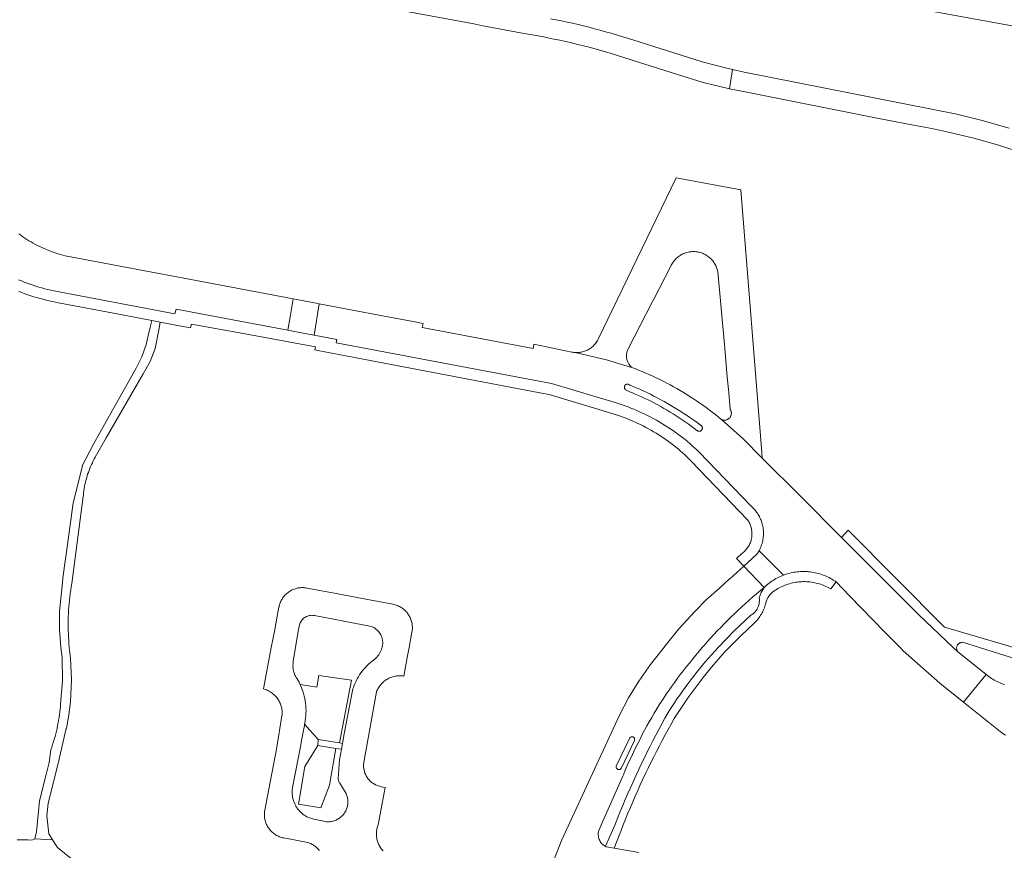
# Model space of a CAD drawing. Extents: x 146402 to 164798, y 455483 to 464134.
# Tile 241 of 256: x 157231 to 157397, y 460329 to 460469. Entities that reach past the tile are written whole.
import ezdxf

# ---------------------------------------------------------------- set-up
doc = ezdxf.new("R2010")
doc.units = 0
doc.header["$LTSCALE"] = 0.2
for name, color, linetype, lineweight in [('B-XX-VH-VERHARDING_ASFALT-GV', 252, 'CONTINUOUS', 18), ('B-XX-VH-VERHARDING_BETONSTRAATSTEEN-GV', 252, 'CONTINUOUS', 18), ('B-XX-VH-VERHARDING_HALFVERHARDING-GV', 252, 'CONTINUOUS', 18), ('B-XX-VH-VERHARDING_HOUTSNIPPERS-GV', 252, 'CONTINUOUS', 18), ('B-XX-VH-VERHARDING_STRAATBAKSTEEN-GV', 252, 'CONTINUOUS', 18), ('B-XX-VH-VERHARDING_TEGEL-GV', 252, 'CONTINUOUS', 18)]:
    doc.layers.add(name, color=color, linetype=linetype, lineweight=lineweight)

msp = doc.modelspace()

# ---------------------------------------------------------------- linework, layer by layer
at = {"layer": 'B-XX-VH-VERHARDING_ASFALT-GV'}
for points in [[(157153.322, 460496.391), (157307.428, 460467.968), (157308.976, 460467.678), (157315.897, 460466.382), (157316.898, 460466.209), (157317.898, 460466.028), (157318.897, 460465.84), (157319.894, 460465.644), (157320.89, 460465.439), (157321.884, 460465.227), (157322.876, 460465.007), (157323.866, 460464.78), (157324.855, 460464.544), (157325.841, 460464.301), (157326.826, 460464.05), (157327.809, 460463.791), (157328.79, 460463.524), (157329.768, 460463.25), (157330.516, 460463.035), (157341.678, 460459.471), (157345.987, 460458.135), (157350.37, 460457.065), (157350.374, 460457.091), (157350.912, 460460.328), (157349.277, 460460.691), (157345.778, 460461.609), (157334.13, 460465.293), (157333.223, 460465.585), (157332.314, 460465.869), (157331.403, 460466.145), (157330.489, 460466.414), (157329.574, 460466.675), (157328.656, 460466.928), (157327.735, 460467.174), (157326.813, 460467.411), (157325.889, 460467.641), (157324.963, 460467.864), (157324.035, 460468.078), (157323.106, 460468.285), (157322.174, 460468.484), (157321.241, 460468.675), (157320.307, 460468.858)], [(157397.402, 460450.449), (157392.87, 460451.754), (157388.612, 460452.824), (157352.849, 460459.898), (157350.912, 460460.328), (157350.374, 460457.091), (157350.37, 460457.065), (157351.835, 460456.77), (157353.306, 460456.505), (157375.518, 460452.104), (157381.307, 460450.983), (157384.384, 460450.413), (157387.445, 460449.763), (157391.462, 460448.781), (157395.444, 460447.662), (157398.415, 460446.73)]]:
    msp.add_lwpolyline(points, dxfattribs=at)
for points in [[(157448.335, 460461.89), (157354.109, 460479.611), (157353.473, 460475.777), (157417.598, 460464.065), (157417.812, 460464.026), (157421.485, 460463.354), (157422.809, 460462.83), (157424.032, 460462.101), (157435.939, 460460), (157436.081, 460459.999), (157436.234, 460459.99), (157436.387, 460459.973), (157436.538, 460459.948), (157437.134, 460459.825), (157437.322, 460459.795), (157447.771, 460458.322)], [(157284.255, 460346.233), (157281.204, 460346.775), (157279.038, 460343.226), (157277.947, 460336.912), (157281.739, 460336.288), (157283.189, 460340.095)]]:
    msp.add_lwpolyline(points, close=True, dxfattribs=at)
at = {"layer": 'B-XX-VH-VERHARDING_BETONSTRAATSTEEN-GV'}
msp.add_lwpolyline([(157280.95, 460421.054), (157277.073, 460421.788), (157276.564, 460418.768), (157276.182, 460416.506), (157279.948, 460415.791), (157280.615, 460415.665), (157281.453, 460420.959)], close=True, dxfattribs=at)
msp.add_lwpolyline([(157396.631, 460356.975), (157396.372, 460357.061), (157396.115, 460357.155), (157395.862, 460357.256), (157395.612, 460357.364), (157395.365, 460357.48), (157395.121, 460357.603), (157394.881, 460357.733), (157394.646, 460357.87), (157394.414, 460358.014), (157394.186, 460358.165), (157393.964, 460358.322), (157393.745, 460358.486), (157393.532, 460358.656), (157389.695, 460354.044), (157396.168, 460348.892), (157396.76, 460348.488)], dxfattribs=at)
at = {"layer": 'B-XX-VH-VERHARDING_HALFVERHARDING-GV'}
msp.add_lwpolyline([(157254.729, 460417.884), (157253.326, 460418.153), (157253.015, 460416.823), (157252.381, 460414.11), (157251.675, 460412.055), (157250.679, 460410.124), (157246.732, 460403.067), (157243.547, 460397.373), (157241.637, 460393.743), (157241.665, 460393.715), (157240.13, 460387.54), (157240.125, 460387.506), (157239.279, 460381.322), (157238.399, 460374.893), (157238.398, 460374.883), (157238.323, 460374.132), (157237.838, 460369.252), (157237.837, 460368.936), (157237.829, 460366.225), (157238.041, 460363.204), (157238.138, 460362.38), (157238.251, 460361.558), (157238.318, 460357.63), (157237.989, 460353.715), (157237.961, 460353.342), (157237.919, 460352.875), (157237.869, 460352.408), (157237.811, 460351.943), (157237.745, 460351.478), (157237.672, 460351.015), (157237.59, 460350.553), (157237.501, 460350.092), (157237.403, 460349.633), (157237.298, 460349.176), (157237.185, 460348.72), (157237.064, 460348.267), (157236.936, 460347.815), (157236.8, 460347.366), (157236.656, 460346.92), (157236.505, 460346.475), (157236.346, 460346.034), (157236.055, 460343.887), (157235.559, 460341.886), (157234.457, 460337.442), (157233.937, 460332.257), (157233.644, 460331.087), (157236.63, 460330.915), (157235.994, 460331.899), (157235.664, 460334.93), (157235.913, 460337.081), (157237.511, 460343.526), (157238.433, 460347.415), (157238.951, 460349.597), (157238.962, 460349.652), (157239.36, 460351.866), (157239.641, 460354.145), (157239.823, 460357.784), (157239.66, 460361.423), (157239.546, 460362.312), (157239.452, 460363.204), (157239.447, 460363.253), (157239.399, 460363.817), (157239.358, 460364.381), (157239.325, 460364.946), (157239.301, 460365.512), (157239.284, 460366.077), (157239.275, 460366.643), (157239.275, 460367.209), (157239.282, 460367.775), (157239.297, 460368.34), (157239.321, 460368.906), (157239.352, 460369.471), (157239.391, 460370.035), (157239.438, 460370.599), (157239.494, 460371.162), (157239.557, 460371.724), (157239.628, 460372.286), (157239.707, 460372.846), (157239.794, 460373.405), (157239.889, 460373.963), (157241.817, 460388.6), (157241.839, 460388.869), (157241.874, 460389.219), (157241.917, 460389.568), (157241.968, 460389.916), (157242.027, 460390.263), (157242.094, 460390.608), (157242.169, 460390.952), (157242.252, 460391.294), (157242.342, 460391.633), (157242.44, 460391.971), (157242.546, 460392.307), (157242.659, 460392.64), (157242.78, 460392.97), (157242.908, 460393.298), (157243.044, 460393.622), (157243.187, 460393.944), (157243.337, 460394.262), (157243.495, 460394.576), (157243.659, 460394.887), (157243.831, 460395.194), (157245.676, 460398.413), (157251.866, 460409.211), (157253.05, 460411.249), (157253.889, 460413.452), (157254.479, 460416.564)], close=True, dxfattribs=at)
msp.add_lwpolyline([(157244.825, 460323.701), (157237.478, 460329.603), (157236.63, 460330.915), (157233.644, 460331.087), (157233.163, 460330.854), (157232.546, 460330.874), (157231.929, 460330.885), (157231.312, 460330.889), (157230.695, 460330.885)], dxfattribs=at)
at = {"layer": 'B-XX-VH-VERHARDING_HOUTSNIPPERS-GV'}
msp.add_lwpolyline([(157286.855, 460357.715), (157281.412, 460358.534), (157281.036, 460356.568), (157278.227, 460356.991), (157278.76, 460355.684), (157278.824, 460355.468), (157278.93, 460355.065), (157279.02, 460354.658), (157279.095, 460354.249), (157279.154, 460353.836), (157279.197, 460353.422), (157279.224, 460353.006), (157279.236, 460352.589), (157279.231, 460352.173), (157279.21, 460351.757), (157279.173, 460351.342), (157279.12, 460350.928), (157279.052, 460350.517), (157279.009, 460350.307), (157281.297, 460347.78), (157284.839, 460347.19)], close=True, dxfattribs=at)
at = {"layer": 'B-XX-VH-VERHARDING_STRAATBAKSTEEN-GV'}
for points in [[(157352.323, 460440.108), (157341.433, 460442.134), (157328.337, 460415.022), (157328.282, 460414.912), (157328.196, 460414.755), (157328.102, 460414.603), (157328.002, 460414.454), (157327.896, 460414.31), (157327.783, 460414.172), (157327.664, 460414.038), (157327.539, 460413.91), (157327.409, 460413.787), (157327.273, 460413.67), (157327.132, 460413.56), (157326.987, 460413.456), (157326.837, 460413.359), (157326.683, 460413.268), (157326.524, 460413.185), (157326.363, 460413.108), (157326.198, 460413.039), (157326.03, 460412.977), (157325.859, 460412.923), (157325.686, 460412.877), (157325.512, 460412.838), (157325.335, 460412.807), (157325.158, 460412.784), (157324.98, 460412.769), (157324.801, 460412.762), (157324.622, 460412.763), (157324.443, 460412.772), (157329.749, 460411.558), (157333.958, 460410.276), (157333.869, 460410.357), (157333.769, 460410.459), (157333.674, 460410.566), (157333.585, 460410.679), (157333.503, 460410.796), (157333.427, 460410.918), (157333.358, 460411.044), (157333.297, 460411.173), (157333.242, 460411.306), (157333.196, 460411.441), (157333.157, 460411.579), (157333.125, 460411.718), (157333.102, 460411.86), (157333.086, 460412.002), (157333.078, 460412.145), (157333.079, 460412.289), (157333.087, 460412.432), (157333.103, 460412.574), (157333.128, 460412.715), (157333.16, 460412.855), (157333.199, 460412.992), (157333.247, 460413.128), (157333.302, 460413.26), (157333.364, 460413.389), (157337.411, 460421.236), (157337.67, 460421.738), (157340.532, 460427.286), (157340.542, 460427.307), (157340.622, 460427.471), (157340.71, 460427.632), (157340.804, 460427.788), (157340.906, 460427.94), (157341.014, 460428.088), (157341.128, 460428.231), (157341.248, 460428.368), (157341.374, 460428.5), (157341.506, 460428.627), (157341.643, 460428.747), (157341.786, 460428.862), (157341.933, 460428.97), (157342.085, 460429.071), (157342.241, 460429.166), (157342.402, 460429.254), (157342.565, 460429.335), (157342.733, 460429.409), (157342.903, 460429.475), (157343.076, 460429.533), (157343.251, 460429.584), (157343.429, 460429.628), (157343.608, 460429.663), (157343.789, 460429.691), (157343.971, 460429.71), (157344.153, 460429.722), (157344.23, 460429.725), (157344.413, 460429.725), (157344.595, 460429.717), (157344.778, 460429.702), (157344.959, 460429.678), (157345.139, 460429.646), (157345.317, 460429.607), (157345.494, 460429.56), (157345.668, 460429.505), (157345.84, 460429.443), (157346.008, 460429.373), (157346.174, 460429.296), (157346.336, 460429.212), (157346.495, 460429.12), (157346.649, 460429.022), (157346.798, 460428.917), (157346.943, 460428.806), (157347.083, 460428.688), (157347.218, 460428.565), (157347.347, 460428.436), (157347.47, 460428.301), (157347.587, 460428.161), (157347.698, 460428.016), (157347.803, 460427.866), (157347.901, 460427.712), (157347.992, 460427.553), (157348.076, 460427.391), (157348.153, 460427.225), (157348.223, 460427.056), (157348.285, 460426.885), (157348.339, 460426.71), (157348.386, 460426.534), (157348.425, 460426.355), (157349.588, 460413.488), (157350.026, 460408.65), (157350.259, 460406.071), (157350.519, 460403.197), (157350.543, 460403.158), (157350.589, 460403.074), (157350.628, 460402.986), (157350.66, 460402.895), (157350.683, 460402.802), (157350.699, 460402.707), (157350.707, 460402.611), (157350.707, 460402.514), (157350.699, 460402.418), (157350.684, 460402.323), (157350.66, 460402.23), (157350.628, 460402.139), (157350.59, 460402.051), (157350.544, 460401.966), (157350.491, 460401.886), (157350.431, 460401.81), (157350.366, 460401.739), (157350.295, 460401.674), (157350.219, 460401.615), (157350.138, 460401.563), (157350.053, 460401.518), (157349.965, 460401.479), (157349.873, 460401.449), (157349.78, 460401.426), (157349.685, 460401.41), (157349.589, 460401.403), (157349.492, 460401.404), (157349.397, 460401.413), (157349.302, 460401.429), (157349.209, 460401.453), (157349.118, 460401.486), (157349.03, 460401.525), (157352.618, 460398.344), (157355.898, 460395.037), (157355.842, 460395.962)], [(157280.031, 460368.613), (157280.218, 460368.623), (157280.405, 460368.617), (157280.591, 460368.595), (157280.676, 460368.58), (157288.784, 460367.015), (157290.247, 460366.733), (157290.446, 460366.65), (157290.637, 460366.554), (157290.821, 460366.443), (157290.997, 460366.319), (157291.162, 460366.182), (157291.317, 460366.033), (157291.46, 460365.873), (157291.591, 460365.703), (157291.709, 460365.524), (157291.813, 460365.336), (157291.903, 460365.141), (157291.979, 460364.94), (157292.039, 460364.734), (157292.083, 460364.524), (157292.112, 460364.311), (157292.125, 460364.097), (157292.122, 460363.882), (157292.103, 460363.669), (157292.068, 460363.457), (157292.017, 460363.248), (157291.986, 460363.145), (157291.908, 460362.904), (157291.815, 460362.668), (157291.707, 460362.438), (157291.585, 460362.215), (157291.45, 460362.001), (157291.301, 460361.796), (157291.139, 460361.6), (157290.965, 460361.415), (157290.78, 460361.241), (157290.585, 460361.08), (157290.38, 460360.931), (157290.358, 460360.916), (157290.054, 460360.667), (157289.76, 460360.406), (157289.478, 460360.133), (157289.206, 460359.849), (157288.946, 460359.554), (157288.699, 460359.249), (157288.464, 460358.933), (157288.242, 460358.609), (157288.034, 460358.276), (157287.839, 460357.935), (157287.663, 460357.594), (157287.659, 460357.585), (157287.492, 460357.229), (157287.341, 460356.867), (157287.204, 460356.498), (157287.128, 460356.271), (157285.65, 460348.701), (157285.372, 460347.101), (157285.199, 460346.106), (157284.891, 460344.342), (157284.644, 460341.227), (157284.665, 460341.089), (157284.694, 460340.952), (157284.731, 460340.817), (157284.776, 460340.684), (157284.828, 460340.554), (157284.887, 460340.428), (157284.902, 460340.399), (157285.968, 460338.699), (157286, 460338.628), (157286.062, 460338.476), (157286.116, 460338.321), (157286.162, 460338.164), (157286.201, 460338.005), (157286.232, 460337.844), (157286.255, 460337.682), (157286.271, 460337.519), (157286.278, 460337.356), (157286.277, 460337.192), (157286.268, 460337.028), (157286.251, 460336.865), (157286.227, 460336.703), (157286.194, 460336.543), (157286.154, 460336.384), (157286.106, 460336.228), (157286.05, 460336.073), (157285.987, 460335.922), (157285.916, 460335.775), (157285.839, 460335.63), (157285.754, 460335.49), (157285.663, 460335.354), (157285.565, 460335.223), (157285.461, 460335.096), (157285.351, 460334.975), (157285.235, 460334.859), (157285.114, 460334.749), (157284.987, 460334.645), (157284.855, 460334.548), (157284.719, 460334.457), (157284.579, 460334.373), (157284.434, 460334.295), (157284.286, 460334.225), (157284.135, 460334.162), (157283.981, 460334.107), (157283.824, 460334.059), (157283.666, 460334.019), (157283.505, 460333.987), (157283.343, 460333.962), (157283.18, 460333.946), (157283.016, 460333.938), (157282.853, 460333.937), (157282.689, 460333.944), (157282.526, 460333.96), (157280.559, 460334.377), (157280.399, 460334.418), (157279.628, 460334.646), (157279.381, 460334.772), (157279.143, 460334.911), (157278.913, 460335.064), (157278.692, 460335.23), (157278.481, 460335.409), (157278.281, 460335.599), (157278.092, 460335.801), (157277.915, 460336.013), (157277.826, 460336.134), (157277.751, 460336.235), (157277.6, 460336.466), (157277.462, 460336.706), (157277.339, 460336.953), (157277.23, 460337.207), (157277.136, 460337.467), (157277.057, 460337.731), (157276.993, 460338.001), (157276.946, 460338.273), (157276.914, 460338.547), (157276.898, 460338.823), (157276.898, 460339.099), (157276.914, 460339.375), (157276.946, 460339.649), (157276.949, 460339.669), (157278.396, 460347.161), (157278.42, 460347.283), (157278.968, 460350.109), (157279.009, 460350.307), (157279.052, 460350.517), (157279.12, 460350.928), (157279.173, 460351.342), (157279.21, 460351.757), (157279.231, 460352.173), (157279.236, 460352.589), (157279.224, 460353.006), (157279.197, 460353.422), (157279.154, 460353.836), (157279.095, 460354.249), (157279.02, 460354.658), (157278.93, 460355.065), (157278.824, 460355.468), (157278.76, 460355.684), (157278.227, 460356.991), (157278.068, 460357.382), (157277.734, 460357.961), (157277.598, 460358.163), (157277.476, 460358.374), (157277.368, 460358.592), (157277.275, 460358.817), (157277.196, 460359.048), (157277.133, 460359.283), (157277.086, 460359.521), (157277.054, 460359.763), (157277.038, 460360.006), (157277.038, 460360.249), (157277.054, 460360.492), (157277.067, 460360.601), (157277.105, 460360.848), (157277.899, 460365.959), (157278.137, 460367.034), (157278.196, 460367.212), (157278.27, 460367.384), (157278.358, 460367.549), (157278.46, 460367.706), (157278.575, 460367.853), (157278.702, 460367.99), (157278.841, 460368.116), (157278.989, 460368.23), (157279.147, 460368.33), (157279.313, 460368.417), (157279.486, 460368.489), (157279.664, 460368.546), (157279.846, 460368.587)]]:
    msp.add_lwpolyline(points, close=True, dxfattribs=at)
for points in [[(157230.92, 460425.001), (157231.402, 460424.804), (157231.888, 460424.614), (157232.377, 460424.431), (157232.868, 460424.256), (157233.362, 460424.088), (157233.859, 460423.928), (157234.358, 460423.775), (157234.859, 460423.631), (157235.362, 460423.494), (157235.868, 460423.364), (157236.375, 460423.243), (157236.884, 460423.129), (157257.194, 460419.278), (157257.402, 460420.068), (157276.182, 460416.506), (157276.564, 460418.768), (157277.073, 460421.788), (157262.55, 460424.54), (157238.79, 460429.043), (157237.592, 460429.366), (157236.415, 460429.758), (157236.387, 460429.768), (157236.002, 460429.914), (157235.62, 460430.067), (157235.241, 460430.228), (157234.865, 460430.396), (157234.493, 460430.571), (157234.124, 460430.754), (157233.759, 460430.944), (157233.397, 460431.141), (157233.039, 460431.344), (157232.686, 460431.555), (157232.336, 460431.772), (157231.991, 460431.997), (157231.65, 460432.227), (157231.314, 460432.465), (157230.982, 460432.709)], [(157292.174, 460329.068), (157292.053, 460329.201), (157291.938, 460329.339), (157291.829, 460329.482), (157291.727, 460329.63), (157291.632, 460329.782), (157291.543, 460329.938), (157291.462, 460330.098), (157291.433, 460330.158), (157291.361, 460330.321), (157291.296, 460330.486), (157291.238, 460330.654), (157291.189, 460330.825), (157291.147, 460330.997), (157291.113, 460331.172), (157291.086, 460331.347), (157291.068, 460331.524), (157291.058, 460331.701), (157291.055, 460331.879), (157291.061, 460332.056), (157291.074, 460332.233), (157291.096, 460332.41), (157291.126, 460332.585), (157291.163, 460332.758), (157291.208, 460332.93), (157291.261, 460333.1), (157291.321, 460333.267), (157291.389, 460333.431), (157292.519, 460339.71), (157291.883, 460339.832), (157291.734, 460339.863), (157291.569, 460339.904), (157291.406, 460339.953), (157291.245, 460340.01), (157291.088, 460340.075), (157290.933, 460340.146), (157290.782, 460340.225), (157290.635, 460340.311), (157290.492, 460340.404), (157290.354, 460340.503), (157290.22, 460340.609), (157290.091, 460340.72), (157289.968, 460340.838), (157289.851, 460340.962), (157289.739, 460341.09), (157289.634, 460341.224), (157289.535, 460341.363), (157289.442, 460341.506), (157289.357, 460341.653), (157289.278, 460341.804), (157289.207, 460341.959), (157289.143, 460342.117), (157289.087, 460342.278), (157289.038, 460342.441), (157288.996, 460342.606), (157288.963, 460342.773), (157288.938, 460342.942), (157288.92, 460343.111), (157288.91, 460343.281), (157288.909, 460343.452), (157288.915, 460343.622), (157291.076, 460355.745), (157291.095, 460355.794), (157291.165, 460355.963), (157291.242, 460356.129), (157291.327, 460356.291), (157291.419, 460356.45), (157291.517, 460356.604), (157291.622, 460356.754), (157291.734, 460356.899), (157291.852, 460357.039), (157291.976, 460357.174), (157292.105, 460357.303), (157292.24, 460357.427), (157292.381, 460357.544), (157292.526, 460357.656), (157292.676, 460357.76), (157292.831, 460357.859), (157292.99, 460357.95), (157293.152, 460358.034), (157293.318, 460358.111), (157293.487, 460358.181), (157293.659, 460358.243), (157293.834, 460358.298), (157294.011, 460358.345), (157294.19, 460358.384), (157294.37, 460358.416), (157294.552, 460358.439), (157294.734, 460358.455), (157294.917, 460358.462), (157295.1, 460358.462), (157295.283, 460358.454), (157295.466, 460358.437), (157295.647, 460358.413), (157296.241, 460361.554), (157296.553, 460363.204), (157297.043, 460365.8), (157297.072, 460365.976), (157297.094, 460366.154), (157297.107, 460366.332), (157297.113, 460366.511), (157297.11, 460366.69), (157297.099, 460366.868), (157297.081, 460367.046), (157297.054, 460367.223), (157297.02, 460367.398), (157296.978, 460367.572), (157296.928, 460367.744), (157296.87, 460367.913), (157296.806, 460368.08), (157296.733, 460368.243), (157296.653, 460368.403), (157296.567, 460368.56), (157296.473, 460368.712), (157296.373, 460368.86), (157296.266, 460369.003), (157296.153, 460369.142), (157296.033, 460369.275), (157295.908, 460369.403), (157295.778, 460369.525), (157295.642, 460369.641), (157295.501, 460369.751), (157295.355, 460369.854), (157295.204, 460369.951), (157295.05, 460370.041), (157294.891, 460370.124), (157294.729, 460370.2), (157294.564, 460370.269), (157294.396, 460370.33), (157294.226, 460370.383), (157294.053, 460370.429), (157293.878, 460370.467), (157293.852, 460370.472), (157289.929, 460371.225), (157283.393, 460372.451), (157279.361, 460373.204), (157279.185, 460373.233), (157279.007, 460373.254), (157278.829, 460373.267), (157278.65, 460373.273), (157278.471, 460373.27), (157278.293, 460373.259), (157278.115, 460373.24), (157277.938, 460373.214), (157277.763, 460373.179), (157277.589, 460373.137), (157277.418, 460373.087), (157277.249, 460373.029), (157277.082, 460372.964), (157276.919, 460372.891), (157276.759, 460372.811), (157276.603, 460372.724), (157276.451, 460372.63), (157276.303, 460372.53), (157276.16, 460372.423), (157276.021, 460372.309), (157275.888, 460372.19), (157275.761, 460372.065), (157275.639, 460371.934), (157275.523, 460371.798), (157275.414, 460371.656), (157275.31, 460371.51), (157275.214, 460371.36), (157275.124, 460371.205), (157275.041, 460371.047), (157274.966, 460370.885), (157274.898, 460370.72), (157274.837, 460370.552), (157274.784, 460370.381), (157274.738, 460370.208), (157274.7, 460370.033), (157274.697, 460370.016), (157274.405, 460368.48), (157273.919, 460365.929), (157273.406, 460363.204), (157272.094, 460356.244), (157272.228, 460356.207), (157272.402, 460356.15), (157272.574, 460356.087), (157272.743, 460356.016), (157272.909, 460355.937), (157273.071, 460355.852), (157273.229, 460355.759), (157273.383, 460355.66), (157273.532, 460355.554), (157273.677, 460355.442), (157273.817, 460355.323), (157273.951, 460355.198), (157274.08, 460355.068), (157274.203, 460354.932), (157274.32, 460354.791), (157274.43, 460354.645), (157274.534, 460354.494), (157274.632, 460354.339), (157274.723, 460354.18), (157274.806, 460354.017), (157274.883, 460353.85), (157274.952, 460353.681), (157275.013, 460353.508), (157275.067, 460353.333), (157275.114, 460353.156), (157275.152, 460352.976), (157275.183, 460352.796), (157275.206, 460352.614), (157275.22, 460352.431), (157275.227, 460352.248), (157275.226, 460352.065), (157274.27, 460346.153), (157272.975, 460339.415), (157272.309, 460335.895), (157272.279, 460335.719), (157272.257, 460335.541), (157272.244, 460335.363), (157272.238, 460335.185), (157272.24, 460335.006), (157272.25, 460334.827), (157272.268, 460334.65), (157272.294, 460334.473), (157272.328, 460334.297), (157272.369, 460334.123), (157272.419, 460333.952), (157272.476, 460333.782), (157272.541, 460333.616), (157272.613, 460333.452), (157272.692, 460333.292), (157272.778, 460333.135), (157272.871, 460332.983), (157272.971, 460332.835), (157273.078, 460332.691), (157273.191, 460332.552), (157273.31, 460332.419), (157273.434, 460332.291), (157273.565, 460332.169), (157273.7, 460332.052), (157273.841, 460331.942), (157273.987, 460331.839), (157274.137, 460331.741), (157274.291, 460331.651), (157274.449, 460331.568), (157274.611, 460331.492), (157274.776, 460331.423), (157274.944, 460331.361), (157275.114, 460331.308), (157275.287, 460331.261), (157275.461, 460331.223), (157275.487, 460331.218), (157279.54, 460330.465), (157279.704, 460330.409), (157279.865, 460330.345), (157280.023, 460330.275), (157280.178, 460330.196), (157280.329, 460330.111), (157280.476, 460330.019), (157280.619, 460329.92), (157280.757, 460329.815), (157280.89, 460329.703), (157281.017, 460329.586), (157281.139, 460329.463), (157281.256, 460329.334), (157281.366, 460329.2), (157281.47, 460329.061)]]:
    msp.add_lwpolyline(points, dxfattribs=at)
at = {"layer": 'B-XX-VH-VERHARDING_TEGEL-GV'}
for points in [[(157230.981, 460423.033), (157231.481, 460422.841), (157231.983, 460422.657), (157232.489, 460422.48), (157232.997, 460422.311), (157233.508, 460422.15), (157234.02, 460421.996), (157234.536, 460421.85), (157235.053, 460421.711), (157235.572, 460421.581), (157236.093, 460421.458), (157236.616, 460421.343), (157237.141, 460421.235), (157237.667, 460421.136), (157247.799, 460419.206), (157253.326, 460418.153), (157254.729, 460417.884), (157257.647, 460417.329), (157259.822, 460416.916), (157259.993, 460417.555), (157264.63, 460416.702), (157268.395, 460416.009), (157280.838, 460413.719), (157280.741, 460413.218), (157281.529, 460413.068), (157289.746, 460411.505), (157318.553, 460406.026), (157320.09, 460405.734), (157327.709, 460403.412), (157331.747, 460402.181), (157332.201, 460402.022), (157332.672, 460401.849), (157333.141, 460401.668), (157333.607, 460401.48), (157334.07, 460401.284), (157334.53, 460401.081), (157334.986, 460400.871), (157335.44, 460400.653), (157335.889, 460400.429), (157336.335, 460400.197), (157336.777, 460399.958), (157337.215, 460399.712), (157337.65, 460399.459), (157338.08, 460399.199), (157338.506, 460398.933), (157338.928, 460398.659), (157339.345, 460398.379), (157339.758, 460398.093), (157340.166, 460397.8), (157340.57, 460397.5), (157340.969, 460397.194), (157341.362, 460396.882), (157341.751, 460396.563), (157342.135, 460396.239), (157342.513, 460395.908), (157342.886, 460395.571), (157343.254, 460395.229), (157343.616, 460394.88), (157343.973, 460394.526), (157353.446, 460384.644), (157353.531, 460384.515), (157353.625, 460384.36), (157353.711, 460384.201), (157353.791, 460384.038), (157353.863, 460383.872), (157353.928, 460383.703), (157353.985, 460383.531), (157354.035, 460383.357), (157354.077, 460383.181), (157354.111, 460383.003), (157354.137, 460382.824), (157354.155, 460382.644), (157354.166, 460382.463), (157354.168, 460382.282), (157354.162, 460382.101), (157354.148, 460381.921), (157354.127, 460381.741), (157354.097, 460381.562), (157354.06, 460381.385), (157354.015, 460381.21), (157353.962, 460381.037), (157353.901, 460380.866), (157353.833, 460380.698), (157353.758, 460380.534), (157353.675, 460380.372), (157353.586, 460380.215), (157353.489, 460380.062), (157353.386, 460379.913), (157353.277, 460379.769), (157353.161, 460379.63), (157353.039, 460379.496), (157352.911, 460379.368), (157352.778, 460379.245), (157352.639, 460379.128), (157352.496, 460379.018), (157351.601, 460378.152), (157352.804, 460376.889), (157354.952, 460378.817), (157355.17, 460379.14), (157355.366, 460379.476), (157355.468, 460379.672), (157355.563, 460379.871), (157355.65, 460380.073), (157355.731, 460380.279), (157355.803, 460380.487), (157355.869, 460380.698), (157355.926, 460380.911), (157355.976, 460381.126), (157356.017, 460381.343), (157356.051, 460381.561), (157356.077, 460381.78), (157356.095, 460382), (157356.106, 460382.22), (157356.108, 460382.441), (157356.102, 460382.661), (157356.088, 460382.882), (157356.066, 460383.101), (157356.036, 460383.32), (157355.998, 460383.537), (157355.953, 460383.753), (157355.899, 460383.967), (157355.838, 460384.179), (157355.769, 460384.389), (157355.693, 460384.596), (157355.609, 460384.8), (157355.518, 460385.001), (157355.42, 460385.199), (157355.315, 460385.392), (157355.202, 460385.582), (157355.083, 460385.768), (157354.957, 460385.949), (157354.825, 460386.126), (157354.686, 460386.297), (157354.541, 460386.464), (157354.391, 460386.625), (157354.234, 460386.781), (157354.072, 460386.931), (157353.994, 460386.999), (157345.302, 460396.036), (157344.92, 460396.401), (157344.533, 460396.76), (157344.14, 460397.114), (157343.742, 460397.461), (157343.339, 460397.802), (157342.931, 460398.138), (157342.518, 460398.467), (157342.099, 460398.789), (157341.676, 460399.106), (157341.249, 460399.415), (157340.816, 460399.719), (157340.379, 460400.016), (157339.938, 460400.306), (157339.492, 460400.589), (157339.042, 460400.866), (157338.588, 460401.135), (157338.129, 460401.398), (157337.667, 460401.654), (157337.201, 460401.903), (157336.732, 460402.145), (157336.258, 460402.379), (157335.782, 460402.607), (157335.301, 460402.827), (157334.818, 460403.04), (157334.331, 460403.245), (157333.842, 460403.443), (157333.349, 460403.634), (157332.854, 460403.817), (157332.355, 460403.993), (157331.855, 460404.161), (157331.757, 460404.193), (157320.491, 460407.575), (157284.285, 460414.402), (157284.431, 460414.941), (157280.615, 460415.665), (157279.948, 460415.791), (157276.182, 460416.506), (157257.402, 460420.068), (157257.194, 460419.278), (157236.884, 460423.129), (157236.375, 460423.243), (157235.868, 460423.364), (157235.362, 460423.494), (157234.859, 460423.631), (157234.358, 460423.775), (157233.859, 460423.928), (157233.362, 460424.088), (157232.868, 460424.256), (157232.377, 460424.431), (157231.888, 460424.614), (157231.402, 460424.804), (157230.92, 460425.001)], [(157398.16, 460363.204), (157386.552, 460366.627), (157370.318, 460382.922), (157369.242, 460381.67), (157382.187, 460368.704), (157388.008, 460363.204), (157388.723, 460362.529), (157388.582, 460362.852), (157388.562, 460363.204), (157388.565, 460363.23), (157388.582, 460363.318), (157388.607, 460363.404), (157388.64, 460363.487), (157388.679, 460363.567), (157388.726, 460363.644), (157388.779, 460363.716), (157388.839, 460363.782), (157388.904, 460363.844), (157388.975, 460363.899), (157389.049, 460363.948), (157389.129, 460363.989), (157389.211, 460364.024), (157389.297, 460364.051), (157389.384, 460364.07), (157389.473, 460364.082), (157389.562, 460364.085), (157392.379, 460363.204), (157405.76, 460359.02)], [(157335.177, 460328.782), (157331.033, 460329.501), (157329.716, 460329.729), (157329.678, 460329.745), (157329.543, 460329.814), (157329.508, 460329.831), (157329.345, 460329.93), (157329.192, 460330.043), (157329.048, 460330.168), (157328.915, 460330.305), (157328.795, 460330.452), (157328.687, 460330.609), (157328.592, 460330.775), (157328.512, 460330.948), (157328.447, 460331.127), (157328.396, 460331.31), (157328.362, 460331.498), (157328.343, 460331.687), (157328.34, 460331.878), (157328.354, 460332.068), (157328.383, 460332.256), (157328.427, 460332.442), (157329.108, 460334.044), (157332.454, 460341.569), (157332.569, 460341.848), (157332.892, 460342.609), (157333.223, 460343.366), (157333.561, 460344.12), (157333.906, 460344.87), (157334.258, 460345.618), (157334.618, 460346.362), (157334.985, 460347.102), (157335.359, 460347.839), (157335.74, 460348.572), (157336.128, 460349.302), (157336.523, 460350.027), (157336.925, 460350.749), (157337.334, 460351.467), (157337.75, 460352.181), (157338.173, 460352.89), (157338.603, 460353.596), (157338.848, 460353.972), (157339.304, 460354.662), (157339.767, 460355.348), (157340.237, 460356.029), (157340.713, 460356.705), (157341.196, 460357.377), (157341.685, 460358.044), (157342.181, 460358.706), (157342.683, 460359.364), (157343.192, 460360.016), (157343.706, 460360.664), (157344.227, 460361.307), (157344.754, 460361.944), (157345.288, 460362.577), (157345.827, 460363.204), (157346.123, 460363.543), (157346.672, 460364.162), (157347.226, 460364.776), (157347.786, 460365.384), (157348.352, 460365.986), (157348.924, 460366.584), (157349.501, 460367.175), (157350.085, 460367.761), (157350.674, 460368.341), (157351.268, 460368.916), (157351.868, 460369.485), (157352.474, 460370.048), (157353.085, 460370.605), (157353.701, 460371.156), (157354.323, 460371.701), (157354.95, 460372.24), (157355.582, 460372.773), (157356.219, 460373.3), (157352.804, 460376.889), (157350.948, 460375.214), (157350.433, 460374.749), (157350.418, 460374.735), (157348.655, 460373.144), (157346.559, 460371.263), (157344.552, 460369.287), (157341.867, 460366.33), (157339.38, 460363.204), (157339.319, 460363.121), (157339.257, 460363.038), (157337.108, 460360.356), (157335.14, 460357.539), (157333.439, 460354.748), (157331.924, 460351.853), (157322.214, 460330.898), (157319.86, 460324.96)]]:
    msp.add_lwpolyline(points, dxfattribs=at)
for points in [[(157292.095, 460418.945), (157281.453, 460420.959), (157280.615, 460415.665), (157284.431, 460414.941), (157284.285, 460414.402), (157320.491, 460407.575), (157331.757, 460404.193), (157331.855, 460404.161), (157332.355, 460403.993), (157332.854, 460403.817), (157333.349, 460403.634), (157333.842, 460403.443), (157334.331, 460403.245), (157334.818, 460403.04), (157335.301, 460402.827), (157335.782, 460402.607), (157336.258, 460402.379), (157336.732, 460402.145), (157337.201, 460401.903), (157337.667, 460401.654), (157338.129, 460401.398), (157338.588, 460401.135), (157339.042, 460400.866), (157339.492, 460400.589), (157339.938, 460400.306), (157340.379, 460400.016), (157340.816, 460399.719), (157341.249, 460399.415), (157341.676, 460399.106), (157342.099, 460398.789), (157342.518, 460398.467), (157342.931, 460398.138), (157343.339, 460397.802), (157343.742, 460397.461), (157344.14, 460397.114), (157344.533, 460396.76), (157344.92, 460396.401), (157345.302, 460396.036), (157353.994, 460386.999), (157354.072, 460386.931), (157354.234, 460386.781), (157354.391, 460386.625), (157354.541, 460386.464), (157354.686, 460386.297), (157354.825, 460386.126), (157354.957, 460385.949), (157355.083, 460385.768), (157355.202, 460385.582), (157355.315, 460385.392), (157355.42, 460385.199), (157355.518, 460385.001), (157355.609, 460384.8), (157355.693, 460384.596), (157355.769, 460384.389), (157355.838, 460384.179), (157355.899, 460383.967), (157355.953, 460383.753), (157355.998, 460383.537), (157356.036, 460383.32), (157356.066, 460383.101), (157356.088, 460382.882), (157356.102, 460382.661), (157356.108, 460382.441), (157356.106, 460382.22), (157356.095, 460382), (157356.077, 460381.78), (157356.051, 460381.561), (157356.017, 460381.343), (157355.976, 460381.126), (157355.926, 460380.911), (157355.869, 460380.698), (157355.803, 460380.487), (157355.731, 460380.279), (157355.65, 460380.073), (157355.563, 460379.871), (157355.468, 460379.672), (157355.366, 460379.476), (157359.448, 460375.359), (157359.629, 460375.426), (157359.89, 460375.515), (157360.154, 460375.596), (157360.419, 460375.67), (157360.687, 460375.735), (157360.956, 460375.793), (157361.227, 460375.844), (157361.5, 460375.886), (157361.773, 460375.92), (157362.047, 460375.947), (157362.322, 460375.965), (157362.598, 460375.976), (157362.873, 460375.978), (157363.149, 460375.973), (157363.424, 460375.959), (157363.699, 460375.938), (157363.973, 460375.908), (157364.246, 460375.871), (157364.518, 460375.825), (157364.788, 460375.772), (157365.057, 460375.711), (157365.324, 460375.642), (157365.589, 460375.566), (157365.851, 460375.482), (157366.111, 460375.39), (157366.368, 460375.291), (157366.622, 460375.184), (157366.873, 460375.07), (157367.121, 460374.949), (157367.365, 460374.821), (157367.605, 460374.685), (157367.841, 460374.543), (157368.073, 460374.394), (157368.3, 460374.238), (157370.577, 460371.906), (157376.525, 460365.812), (157379.07, 460363.204), (157379.584, 460362.678), (157385.721, 460357.208), (157389.695, 460354.044), (157393.532, 460358.656), (157388.723, 460362.529), (157388.008, 460363.204), (157382.187, 460368.704), (157369.242, 460381.67), (157362.31, 460388.613), (157355.898, 460395.037), (157352.618, 460398.344), (157349.03, 460401.525), (157348.527, 460401.937), (157348.018, 460402.342), (157347.505, 460402.741), (157346.986, 460403.134), (157346.464, 460403.521), (157345.936, 460403.9), (157345.403, 460404.274), (157344.866, 460404.641), (157344.325, 460405.001), (157343.779, 460405.354), (157343.229, 460405.701), (157342.675, 460406.041), (157342.116, 460406.374), (157341.554, 460406.701), (157340.987, 460407.02), (157340.417, 460407.332), (157339.843, 460407.638), (157339.265, 460407.936), (157338.683, 460408.227), (157338.098, 460408.511), (157337.51, 460408.788), (157336.918, 460409.057), (157336.323, 460409.319), (157335.724, 460409.574), (157335.123, 460409.821), (157334.519, 460410.061), (157333.958, 460410.276), (157329.749, 460411.558), (157324.443, 460412.772), (157324.265, 460412.789), (157324.088, 460412.814), (157323.912, 460412.847), (157317.511, 460414.194), (157317.415, 460413.456), (157298.773, 460416.977), (157298.918, 460417.654), (157297.236, 460417.972)], [(157333.16, 460407.454), (157333.251, 460407.464), (157333.343, 460407.457), (157333.374, 460407.451), (157333.649, 460407.305), (157334.118, 460407.111), (157334.721, 460406.853), (157335.321, 460406.588), (157335.918, 460406.316), (157336.511, 460406.036), (157337.1, 460405.75), (157337.686, 460405.456), (157338.269, 460405.155), (157338.848, 460404.847), (157339.422, 460404.532), (157339.994, 460404.209), (157340.561, 460403.881), (157341.124, 460403.545), (157341.683, 460403.202), (157342.237, 460402.852), (157342.788, 460402.496), (157343.334, 460402.133), (157343.875, 460401.763), (157344.412, 460401.387), (157344.944, 460401.004), (157345.472, 460400.615), (157345.525, 460400.592), (157345.583, 460400.56), (157345.637, 460400.52), (157345.685, 460400.474), (157345.728, 460400.423), (157345.765, 460400.367), (157345.795, 460400.307), (157345.817, 460400.244), (157345.831, 460400.178), (157345.838, 460400.112), (157345.836, 460400.045), (157345.827, 460399.979), (157345.81, 460399.914), (157345.785, 460399.852), (157345.753, 460399.793), (157345.72, 460399.746), (157345.676, 460399.696), (157345.626, 460399.652), (157345.571, 460399.613), (157345.512, 460399.582), (157345.45, 460399.558), (157345.385, 460399.541), (157345.319, 460399.532), (157345.252, 460399.532), (157345.185, 460399.539), (157345.12, 460399.554), (157345.057, 460399.576), (157344.998, 460399.607), (157344.942, 460399.644), (157344.891, 460399.687), (157344.414, 460400.056), (157343.932, 460400.419), (157343.445, 460400.775), (157342.954, 460401.125), (157342.458, 460401.469), (157341.958, 460401.806), (157341.453, 460402.136), (157340.944, 460402.459), (157340.43, 460402.776), (157339.912, 460403.085), (157339.391, 460403.388), (157338.865, 460403.684), (157338.336, 460403.973), (157337.802, 460404.255), (157337.265, 460404.53), (157336.725, 460404.797), (157336.181, 460405.058), (157335.633, 460405.311), (157335.082, 460405.557), (157334.528, 460405.796), (157333.971, 460406.027), (157333.788, 460406.101), (157332.921, 460406.527), (157332.856, 460406.592), (157332.802, 460406.667), (157332.763, 460406.75), (157332.738, 460406.838), (157332.73, 460406.93), (157332.737, 460407.021), (157332.76, 460407.111), (157332.798, 460407.194), (157332.85, 460407.27), (157332.914, 460407.336), (157332.989, 460407.389), (157333.071, 460407.429)], [(157359.448, 460375.359), (157355.366, 460379.476), (157355.17, 460379.14), (157354.952, 460378.817), (157352.804, 460376.889), (157356.219, 460373.3), (157356.226, 460373.306), (157356.426, 460373.495), (157356.631, 460373.678), (157356.841, 460373.854), (157357.057, 460374.025), (157357.277, 460374.189), (157357.502, 460374.347), (157357.732, 460374.497), (157357.966, 460374.642), (157358.204, 460374.779), (157358.446, 460374.909), (157358.691, 460375.033), (157358.94, 460375.149), (157359.193, 460375.258)], [(157363.149, 460375.973), (157362.873, 460375.978), (157362.598, 460375.976), (157362.322, 460375.965), (157362.047, 460375.947), (157361.773, 460375.92), (157361.5, 460375.886), (157361.227, 460375.844), (157360.956, 460375.793), (157360.687, 460375.735), (157360.419, 460375.67), (157360.154, 460375.596), (157359.89, 460375.515), (157359.629, 460375.426), (157359.448, 460375.359), (157359.193, 460375.258), (157358.94, 460375.149), (157358.691, 460375.033), (157358.446, 460374.909), (157358.204, 460374.779), (157357.966, 460374.642), (157357.732, 460374.497), (157357.502, 460374.347), (157357.277, 460374.189), (157357.057, 460374.025), (157356.841, 460373.854), (157356.631, 460373.678), (157356.426, 460373.495), (157356.226, 460373.306), (157356.219, 460373.3), (157355.717, 460372.458), (157355.388, 460371.535), (157355.403, 460371.425), (157355.416, 460371.275), (157355.421, 460371.125), (157355.419, 460370.974), (157355.408, 460370.824), (157355.389, 460370.674), (157355.363, 460370.526), (157355.328, 460370.379), (157355.286, 460370.234), (157355.236, 460370.092), (157355.179, 460369.953), (157355.115, 460369.816), (157355.043, 460369.684), (157354.964, 460369.555), (157354.879, 460369.431), (157354.787, 460369.312), (157354.689, 460369.197), (157354.585, 460369.088), (157354.475, 460368.984), (157354.361, 460368.887), (157354.241, 460368.796), (157354.116, 460368.711), (157353.987, 460368.633), (157351.161, 460365.987), (157348.469, 460363.204), (157347.937, 460362.62), (157347.41, 460362.03), (157346.89, 460361.436), (157346.375, 460360.836), (157345.867, 460360.231), (157345.365, 460359.62), (157344.869, 460359.005), (157344.379, 460358.385), (157343.896, 460357.76), (157343.418, 460357.129), (157342.948, 460356.495), (157342.484, 460355.855), (157342.026, 460355.211), (157341.575, 460354.562), (157341.13, 460353.908), (157340.692, 460353.25), (157340.261, 460352.588), (157340.075, 460352.298), (157339.546, 460351.348), (157339.024, 460350.394), (157338.509, 460349.436), (157338.001, 460348.475), (157337.5, 460347.509), (157337.006, 460346.541), (157336.52, 460345.568), (157336.041, 460344.592), (157335.568, 460343.612), (157335.103, 460342.629), (157334.646, 460341.643), (157334.195, 460340.653), (157333.752, 460339.66), (157333.316, 460338.664), (157332.887, 460337.665), (157332.466, 460336.662), (157332.052, 460335.656), (157331.646, 460334.648), (157331.247, 460333.636), (157331.181, 460333.466), (157329.543, 460329.814), (157329.678, 460329.745), (157329.716, 460329.729), (157331.033, 460329.501), (157332.035, 460332.075), (157332.181, 460332.455), (157332.558, 460333.426), (157332.944, 460334.395), (157333.337, 460335.36), (157333.737, 460336.323), (157334.144, 460337.282), (157334.559, 460338.238), (157334.982, 460339.191), (157335.411, 460340.14), (157335.848, 460341.087), (157336.292, 460342.03), (157336.744, 460342.969), (157336.778, 460343.04), (157337.202, 460343.905), (157337.668, 460344.838), (157338.141, 460345.766), (157338.62, 460346.692), (157339.108, 460347.613), (157339.602, 460348.531), (157340.103, 460349.445), (157340.611, 460350.355), (157341.126, 460351.261), (157343.454, 460354.797), (157345.982, 460358.193), (157347.393, 460359.922), (157348.855, 460361.608), (157349.584, 460362.412), (157350.325, 460363.204), (157352.34, 460365.247), (157354.434, 460367.209), (157354.605, 460367.367), (157354.77, 460367.53), (157354.929, 460367.699), (157355.082, 460367.873), (157355.23, 460368.052), (157355.371, 460368.237), (157355.505, 460368.426), (157355.634, 460368.62), (157355.755, 460368.818), (157355.869, 460369.02), (157355.977, 460369.226), (157356.077, 460369.435), (157356.17, 460369.648), (157356.255, 460369.864), (157356.333, 460370.082), (157356.404, 460370.304), (157356.467, 460370.527), (157356.513, 460370.714), (157356.518, 460370.736), (157356.56, 460370.894), (157356.609, 460371.048), (157356.666, 460371.201), (157356.73, 460371.35), (157356.802, 460371.496), (157356.88, 460371.639), (157356.966, 460371.777), (157357.058, 460371.911), (157357.157, 460372.04), (157357.262, 460372.164), (157357.373, 460372.283), (157357.49, 460372.396), (157357.612, 460372.504), (157357.739, 460372.605), (157357.871, 460372.7), (157358.054, 460372.823), (157358.28, 460372.966), (157358.511, 460373.102), (157358.745, 460373.231), (157358.983, 460373.353), (157359.225, 460373.468), (157359.469, 460373.575), (157359.717, 460373.675), (157359.968, 460373.768), (157360.222, 460373.853), (157360.478, 460373.931), (157360.736, 460374.001), (157360.996, 460374.063), (157361.258, 460374.117), (157361.521, 460374.164), (157361.786, 460374.202), (157362.052, 460374.233), (157362.318, 460374.255), (157362.585, 460374.27), (157362.853, 460374.277), (157363.12, 460374.275), (157363.388, 460374.266), (157363.655, 460374.249), (157363.921, 460374.224), (157364.186, 460374.19), (157364.451, 460374.149), (157364.714, 460374.1), (157364.975, 460374.043), (157365.234, 460373.979), (157365.492, 460373.906), (157365.747, 460373.826), (157366, 460373.739), (157366.25, 460373.643), (157366.497, 460373.541), (157366.741, 460373.431), (157366.981, 460373.314), (157367.218, 460373.189), (157367.451, 460373.058), (157368.3, 460374.238), (157368.073, 460374.394), (157367.841, 460374.543), (157367.605, 460374.685), (157367.365, 460374.821), (157367.121, 460374.949), (157366.873, 460375.07), (157366.622, 460375.184), (157366.368, 460375.291), (157366.111, 460375.39), (157365.851, 460375.482), (157365.589, 460375.566), (157365.324, 460375.642), (157365.057, 460375.711), (157364.788, 460375.772), (157364.518, 460375.825), (157364.246, 460375.871), (157363.973, 460375.908), (157363.699, 460375.938), (157363.424, 460375.959)], [(157284.839, 460347.19), (157281.297, 460347.78), (157281.204, 460346.775), (157284.255, 460346.233), (157285.199, 460346.106), (157285.372, 460347.101)], [(157333.945, 460348.225), (157334.03, 460348.23), (157334.113, 460348.219), (157334.194, 460348.193), (157334.268, 460348.152), (157334.333, 460348.098), (157334.387, 460348.033), (157334.428, 460347.958), (157334.454, 460347.878), (157334.464, 460347.794), (157334.459, 460347.709), (157334.437, 460347.627), (157334.408, 460347.563), (157332.246, 460342.98), (157332.201, 460342.905), (157332.144, 460342.839), (157332.076, 460342.785), (157331.999, 460342.745), (157331.916, 460342.719), (157331.829, 460342.708), (157331.742, 460342.714), (157331.658, 460342.735), (157331.579, 460342.772), (157331.508, 460342.822), (157331.447, 460342.884), (157331.398, 460342.957), (157331.364, 460343.037), (157331.345, 460343.122), (157331.342, 460343.209), (157331.35, 460343.274), (157333.66, 460348.056), (157333.718, 460348.117), (157333.786, 460348.167), (157333.863, 460348.203)]]:
    msp.add_lwpolyline(points, close=True, dxfattribs=at)

doc.saveas('drawing.dxf')
